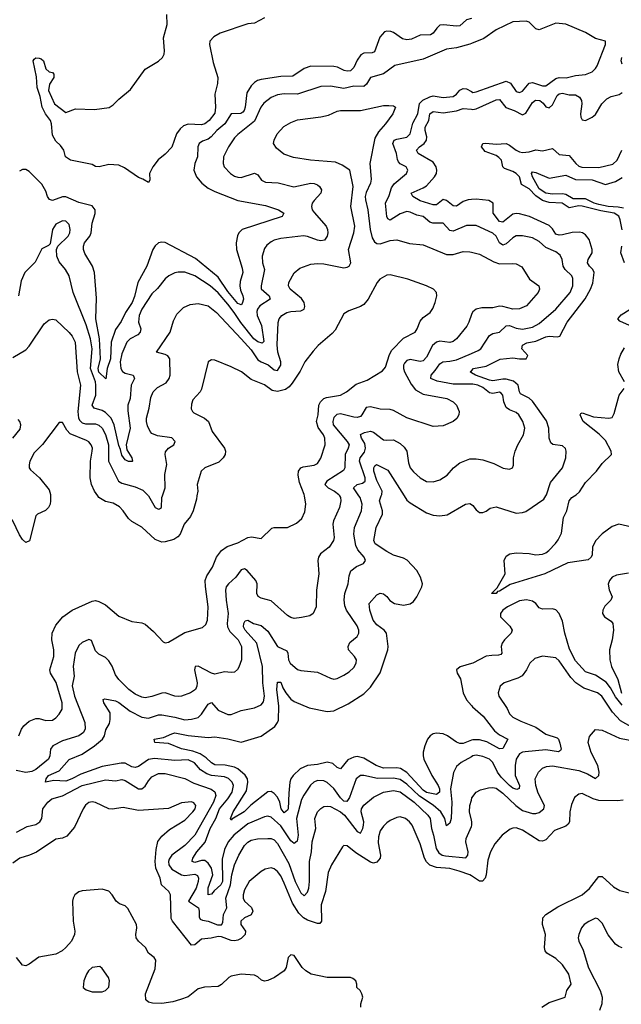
# Model space of a CAD drawing. Header units: inches. Extents: x 1694797 to 1849917, y 907313 to 1017959.
# Tile 96 of 256: x 1727272 to 1730906, y 936928 to 942879. Entities that reach past the tile are written whole.
import ezdxf

# ---------------------------------------------------------------- set-up
doc = ezdxf.new("R2010")
doc.units = ezdxf.units.IN
doc.header["$MEASUREMENT"] = 0
for name, color, linetype in [('B7923', 7, 'Continuous'), ('B7924', 7, 'Continuous'), ('B7933', 7, 'Continuous'), ('B7934', 7, 'Continuous')]:
    doc.layers.add(name, color=color, linetype=linetype)

msp = doc.modelspace()

# ---------------------------------------------------------------- linework, layer by layer
at = {"layer": 'B7923', "color": 5}
for points, elevation in [([(1727458.3, 940000), (1727458.3, 939970), (1727455.6, 939950), (1727446.4, 939930), (1727427, 939913), (1727379.1, 939890), (1727370, 939880.9), (1727330.9, 939729.1), (1727310, 939719.7), (1727290, 939736.9), (1727270, 939764.4), (1727230.5, 939850), (1727159.2, 939939.2), (1727124.9, 939990), (1727115.5, 940000)], 780), ([(1729204.2, 940000), (1729209.2, 939990), (1729211.9, 939970), (1729204.5, 939930), (1729166.9, 939850), (1729164.3, 939830), (1729172.3, 939750), (1729167.1, 939730), (1729141.5, 939690), (1729089.7, 939650), (1729076.4, 939630), (1729072.9, 939610), (1729078.4, 939530), (1729065, 939430), (1729062.4, 939330), (1729045.2, 939290), (1729024.8, 939275.2), (1728975.1, 939264.9), (1728930, 939260.4), (1728910, 939266), (1728890, 939278.4), (1728790, 939366), (1728730, 939381.5), (1728712.3, 939392.3), (1728703.9, 939410), (1728706, 939470), (1728699, 939490), (1728646.4, 939550), (1728630, 939560.2), (1728610, 939552.9), (1728577.3, 939510), (1728532.5, 939470), (1728519.9, 939450), (1728516.1, 939430), (1728519.7, 939370), (1728532, 939290), (1728524.6, 939230), (1728527.1, 939210), (1728541.9, 939181.9), (1728591.7, 939130), (1728612.5, 939090), (1728612.7, 939010), (1728595.3, 938964.7), (1728588.2, 938951.8), (1728570, 938935.5), (1728550, 938932.7), (1728510, 938936.5), (1728450, 938923.7), (1728430, 938928.3), (1728350, 938971.8), (1728331.2, 938968.8), (1728327.8, 938950), (1728344.9, 938870), (1728342.4, 938850), (1728333.2, 938830), (1728304.5, 938810), (1728250, 938790.2), (1728230, 938787.5), (1728210, 938789.3), (1728150, 938809.4), (1728130, 938808.8), (1728070, 938787.9), (1728030, 938780.2), (1728010, 938783.2), (1727970, 938802.2), (1727931.3, 938830), (1727870.2, 938890), (1727850, 938919.5), (1727830.6, 938970.6), (1727810, 939004), (1727790, 939024.2), (1727750, 939044.2), (1727730, 939064.4), (1727706.2, 939126.2), (1727690, 939132.7), (1727650, 939114.9), (1727630, 939096.9), (1727606.4, 939050), (1727596, 938970), (1727601.2, 938910), (1727588.3, 938851.7), (1727602.5, 938790), (1727665, 938630), (1727667.8, 938592.2), (1727656.8, 938570), (1727630, 938549.3), (1727530, 938519.8), (1727471.9, 938490), (1727458.3, 938470), (1727454.7, 938430), (1727446.2, 938410), (1727370, 938347.2), (1727345, 938335), (1727310, 938328.6), (1727250, 938341.1)], 760), ([(1727266.9, 938550), (1727283.1, 938590), (1727296.3, 938610), (1727330, 938639.6), (1727370, 938656), (1727390, 938656), (1727430, 938643.6), (1727470, 938646), (1727490, 938658.9), (1727510, 938682), (1727527.8, 938712.2), (1727529.3, 938750), (1727492.9, 938872.9), (1727457.5, 938930), (1727453.6, 938950), (1727479, 939030), (1727478.9, 939070), (1727466, 939130), (1727468.9, 939170), (1727490, 939219.7), (1727531.8, 939270), (1727590, 939309.4), (1727710, 939364.6), (1727730, 939367.8), (1727750, 939363), (1727790, 939341.6), (1727870, 939273.4), (1727950, 939241.3), (1728010, 939233.7), (1728030, 939224.4), (1728080.5, 939180.5), (1728139.3, 939119.3), (1728150, 939113.4), (1728170, 939117.1), (1728270, 939175.8), (1728375.6, 939204.4), (1728397.2, 939222.8), (1728405.7, 939250), (1728409.8, 939330), (1728393.4, 939453.4), (1728393.1, 939490), (1728402.8, 939517.2), (1728436.2, 939570), (1728459.8, 939630), (1728490.8, 939670), (1728525.9, 939694.1), (1728590, 939717.8), (1728650, 939748.4), (1728673.1, 939753.1), (1728730, 939743.1), (1728794.7, 939805.3), (1728810, 939810.4), (1728890, 939808.9), (1728944.2, 939835.8), (1728975.8, 939864.2), (1728995.3, 939904.7), (1729000.3, 939950), (1728991.5, 940000)], 780), ([(1730000, 938424.3), (1729938, 938390), (1729910, 938364.2), (1729891.8, 938328.2), (1729874.5, 938230), (1729882, 938150), (1729878.2, 938050), (1729870, 938021.7), (1729850, 938006.9), (1729840.5, 938050), (1729816.4, 938090), (1729770, 938131.7), (1729686.6, 938186.6), (1729610, 938258.1), (1729570, 938286.1), (1729530, 938294.5), (1729432.4, 938292.4), (1729350, 938311), (1729330, 938309.8), (1729304.6, 938290), (1729263.1, 938176.9), (1729247, 938153), (1729230, 938154.9), (1729210, 938175.4), (1729170, 938232.2), (1729130, 938269.2), (1729110, 938278.6), (1729070, 938279.9), (1729049.2, 938270.8), (1729028.7, 938251.3), (1728987.5, 938192.5), (1728974.6, 938165.4), (1728944.6, 938050), (1728954.3, 937950), (1728947.3, 937912.7), (1728930, 937900.3), (1728910, 937915.4), (1728850, 938005.7), (1728790, 938059.2), (1728770, 938064.1), (1728750, 938061.1), (1728650, 938017.7), (1728564.5, 937950), (1728530.5, 937910), (1728510, 937862.7), (1728495.5, 937804.5), (1728496.5, 937670), (1728486.1, 937650), (1728446, 937614), (1728430, 937592.3), (1728410, 937589.7), (1728410, 937632.2), (1728437.7, 937710), (1728429.6, 937750), (1728410, 937781.5), (1728390, 937796.7), (1728370, 937797), (1728330, 937784), (1728313.3, 937790), (1728313.5, 937793.5), (1728317.3, 937810), (1728342.7, 937850), (1728392.1, 937907.9), (1728422.7, 937990), (1728456.9, 938050), (1728479.8, 938110), (1728529.1, 938170), (1728554.9, 938210), (1728562.9, 938250), (1728555.8, 938270), (1728532.6, 938292.6), (1728510, 938303.2), (1728430, 938310.6), (1728401.4, 938321.4), (1728365.1, 938345.1), (1728327.3, 938387.3), (1728290, 938404.5), (1728210, 938401.6), (1728085.8, 938414.2), (1728050, 938406.3), (1727990, 938365.2), (1727970, 938358), (1727950, 938363.2), (1727910, 938385.2), (1727885.7, 938385.7), (1727770, 938364.5), (1727641.2, 938318.8), (1727586.7, 938290), (1727550, 938276.5), (1727478.9, 938281.1), (1727428.2, 938270), (1727432.3, 938290), (1727446.6, 938310), (1727510, 938339.5), (1727570, 938407.6), (1727650, 938439.6), (1727723.8, 938490), (1727772.5, 938530), (1727784.6, 938550), (1727793, 938587), (1727815.1, 938624.9), (1727819.1, 938650), (1727817.8, 938690), (1727780.5, 938750), (1727775.3, 938770), (1727785.4, 938774.6), (1727850, 938761.2), (1727870, 938751.5), (1727939.7, 938699.7), (1728010, 938662.6), (1728050, 938657.5), (1728110, 938676.8), (1728130, 938677.6), (1728210, 938663.9), (1728270, 938647.5), (1728309.4, 938650.6), (1728350, 938661.4), (1728370, 938681.6), (1728410, 938742.6), (1728430, 938752.7), (1728470, 938704.7), (1728530, 938679), (1728550, 938679), (1728610, 938703.2), (1728690, 938719.7), (1728730, 938738), (1728744, 938756), (1728750.9, 938789.1), (1728741.2, 938870), (1728738.2, 938970), (1728703.6, 939110), (1728633.3, 939190), (1728624.4, 939210), (1728625.2, 939230), (1728633.9, 939246.1), (1728650, 939250.2), (1728683.8, 939230), (1728730, 939216.5), (1728770, 939183), (1728830, 939090.8), (1728884.6, 939064.6), (1728890.7, 939050.7), (1728896.1, 939010), (1728905.7, 938990), (1728950, 938952.2), (1728970, 938944.7), (1729070, 938934.7), (1729150, 938898), (1729170, 938893.4), (1729190, 938897.6), (1729230, 938916.2), (1729262.5, 938937.5), (1729290, 938963.6), (1729305.3, 938990), (1729306, 939010), (1729294, 939030), (1729257.4, 939070), (1729256.9, 939090), (1729266, 939114), (1729311.1, 939150), (1729320.8, 939170), (1729319.8, 939190), (1729310, 939215.1), (1729246.5, 939310), (1729236.4, 939336.4), (1729231.8, 939371.8), (1729235.9, 939410), (1729257, 939470), (1729262.6, 939517.4), (1729272.2, 939547.8), (1729306.1, 939573.9), (1729347.8, 939592.2), (1729360.4, 939610), (1729351.7, 939630), (1729315.1, 939675.1), (1729301.4, 939701.4), (1729290.9, 939769.1), (1729293.7, 939810), (1729337, 939910), (1729341.3, 939950), (1729327.9, 939990), (1729321.3, 940000)], 740), ([(1728343, 940000), (1728339.9, 939980.1), (1728320.3, 939910), (1728303.9, 939876.1), (1728264.9, 939830), (1728240.8, 939770), (1728227.8, 939752.2), (1728202.3, 939737.7), (1728150, 939723.2), (1728130, 939721.8), (1728090, 939736.3), (1728010, 939811.1), (1727950, 939846), (1727930, 939863.6), (1727898, 939910), (1727874.5, 939934.6), (1727836.2, 939956.2), (1727790, 939967.2), (1727750, 939991.9), (1727744.4, 940000)], 780), ([(1728050.2, 940000), (1728090, 939931.2), (1728110, 939920.5), (1728116.9, 939923.1), (1728128.7, 939931.3), (1728130.7, 939990), (1728133.9, 940000)], 760), ([(1730000, 938523.2), (1729950, 938504.9), (1729930, 938503.6), (1729910, 938511.2), (1729856.8, 938550), (1729830, 938562.4), (1729790, 938566.5), (1729770, 938561.6), (1729751.7, 938550), (1729735.6, 938530), (1729718.5, 938490), (1729708.1, 938451.9), (1729708.1, 938430), (1729713.1, 938410), (1729761.6, 938310), (1729800.3, 938250), (1729806.9, 938230), (1729807.2, 938210), (1729790, 938195.5), (1729730, 938208.1), (1729710, 938221), (1729610, 938328.6), (1729572.2, 938352.2), (1729550, 938357.1), (1729470, 938355.5), (1729425.3, 938370), (1729350, 938415.3), (1729310, 938424.4), (1729290, 938422), (1729254.8, 938405.2), (1729210, 938350.8), (1729190, 938359.4), (1729163.5, 938383.5), (1729130, 938391.9), (1729070, 938377.7), (1729010, 938371.8), (1728966.3, 938350), (1728924.3, 938310), (1728910.1, 938289.9), (1728903.9, 938270), (1728897.1, 938202.9), (1728893.7, 938110), (1728890, 938100.7), (1728870, 938085.2), (1728852, 938110), (1728844.1, 938150), (1728830, 938180.3), (1728810, 938201.5), (1728790, 938214.2), (1728770, 938212.3), (1728668.1, 938131.9), (1728628.4, 938090), (1728553, 938047), (1728550, 938040.9), (1728546.2, 938050), (1728562.3, 938090), (1728642.2, 938217.8), (1728650.8, 938270.8), (1728648.8, 938290), (1728633, 938313), (1728590.2, 938350.2), (1728570, 938361.6), (1728513.9, 938373.9), (1728450, 938376), (1728430, 938386.5), (1728397.7, 938417.7), (1728361.4, 938441.4), (1728317.7, 938457.7), (1728250, 938471.5), (1728170, 938504.6), (1728089.2, 938509.2), (1728083.7, 938530), (1728139.8, 938540.2), (1728190, 938563.2), (1728210, 938567.5), (1728290, 938551.7), (1728410, 938541.1), (1728450, 938543.5), (1728530, 938533.1), (1728610, 938512.8), (1728730, 938548.4), (1728812.3, 938607.7), (1728829.9, 938630.1), (1728834.9, 938645.1), (1728836.8, 938730), (1728825, 938830), (1728830, 938874.8), (1728850, 938874.9), (1728861.3, 938841.3), (1728879, 938810), (1728910, 938772.4), (1728930, 938757.7), (1729020.5, 938720.5), (1729130, 938696.6), (1729170, 938701.1), (1729256.4, 938743.6), (1729350, 938803.5), (1729390, 938843.8), (1729449.4, 938930.6), (1729494.7, 939070), (1729497.2, 939090), (1729487.6, 939170), (1729473.5, 939190), (1729430, 939221.7), (1729407.6, 939250), (1729386.2, 939310), (1729383.7, 939350), (1729430, 939402.7), (1729450, 939412.3), (1729470, 939408.1), (1729490, 939392.4), (1729508.7, 939368.7), (1729535.8, 939350), (1729590, 939339.5), (1729630, 939347.7), (1729650, 939363.2), (1729669.9, 939390.1), (1729701.6, 939450), (1729705.7, 939470), (1729693.7, 939510), (1729670.5, 939550), (1729611.8, 939611.8), (1729590, 939623.4), (1729530, 939643), (1729490, 939663.7), (1729419.8, 939710), (1729410.7, 939730), (1729424.8, 939810), (1729462.9, 939890), (1729462.7, 939910), (1729446.3, 939970), (1729456, 940000)], 720), ([(1729594.4, 940000), (1729610, 939975.6), (1729630, 939957.8), (1729730, 939898.7), (1729770, 939884), (1729810, 939879.3), (1729854.6, 939885.4), (1729965.1, 939950), (1729990, 939954.9), (1730000, 939949)], 720), ([(1730000, 938987), (1729931.8, 938968.2), (1729910.6, 938950), (1729914.9, 938930), (1729933.9, 938893.9), (1729951, 938810), (1729970, 938768.2), (1730000, 938733.9)], 720), ([(1727252, 937968), (1727317.4, 938002.6), (1727370, 938015.1), (1727394, 938030), (1727406.5, 938050), (1727412.5, 938110), (1727442.1, 938150), (1727466, 938170), (1727530, 938187.5), (1727650, 938250.6), (1727790, 938284.7), (1727850, 938278.3), (1727890, 938287.2), (1727910, 938280.5), (1727990, 938230.9), (1728009.5, 938230.5), (1728030, 938245.8), (1728050, 938279.3), (1728070, 938302.2), (1728110, 938322.7), (1728150, 938323), (1728270, 938292.2), (1728323.7, 938263.7), (1728428.6, 938228.6), (1728451.7, 938211.7), (1728456.2, 938190), (1728442.2, 938150), (1728329.6, 937950.4), (1728270, 937886.7), (1728190, 937828.6), (1728175, 937805), (1728170.9, 937790), (1728172.5, 937770), (1728190, 937744.4), (1728250, 937710.5), (1728270, 937706.7), (1728330, 937713.9), (1728346.1, 937706.1), (1728352.1, 937690), (1728350.4, 937670.4), (1728337.2, 937630), (1728292.4, 937550), (1728351.5, 937510), (1728356.1, 937490), (1728355.5, 937455.5), (1728362.7, 937442.7), (1728375.5, 937435.5), (1728410.3, 937430.3), (1728467.4, 937407.4), (1728491.6, 937408.4), (1728498.5, 937421.5), (1728502.6, 937470), (1728523.1, 937510), (1728517.7, 937570), (1728545.5, 937650), (1728553.6, 937710), (1728570, 937769.7), (1728596.1, 937830), (1728630, 937887.1), (1728650, 937907.7), (1728670, 937919.8), (1728708, 937928), (1728770, 937930.6), (1728790, 937929.8), (1728810, 937921.1), (1728830, 937899.4), (1728897.7, 937777.7), (1728936.5, 937670), (1728970, 937602.3), (1728990, 937582.6), (1729010, 937605.4), (1729017.9, 937630), (1729022.5, 937670), (1729022.6, 937790), (1729035.1, 937850), (1729038.6, 937910), (1729059.8, 937990), (1729055.5, 938050), (1729070.2, 938090), (1729090, 938111.8), (1729110, 938122.9), (1729130, 938126), (1729150, 938123), (1729210, 938090.3), (1729232.9, 938070), (1729310, 937971.4), (1729330, 937962), (1729344.8, 937990), (1729348.6, 938010), (1729350.1, 938030.1), (1729335, 938090), (1729336.1, 938110), (1729350, 938131.6), (1729410, 938179.4), (1729470, 938209.3), (1729530, 938219.2), (1729570, 938211.2), (1729655, 938150), (1729736.8, 938070), (1729751.6, 938050), (1729759, 937990), (1729771.9, 937950), (1729788.2, 937870), (1729803.3, 937843.3), (1729824.1, 937830), (1729844.5, 937824.5), (1729966.3, 937813.7), (1729979.3, 937830), (1729980.9, 937850), (1729967.1, 937910), (1729968.5, 937930), (1730000, 938003.1)], 760), ([(1730000, 937703.6), (1729990, 937709.9), (1729926.9, 937733.1), (1729870, 937748.5), (1729790, 937755.4), (1729749, 937769), (1729728.6, 937788.6), (1729716.4, 937810), (1729690, 937898), (1729642, 938010), (1729626.9, 938030), (1729602, 938050), (1729570, 938059.8), (1729550, 938056.4), (1729510, 938038.7), (1729490, 938024.4), (1729470, 938005.1), (1729450, 937976.2), (1729439.6, 937940.4), (1729436.4, 937903.6), (1729450.7, 937830), (1729449.5, 937810.5), (1729430, 937786.1), (1729410, 937781), (1729390, 937786.5), (1729303.1, 937843.1), (1729250, 937886.3), (1729230, 937887), (1729221.5, 937878.5), (1729155.5, 937770), (1729135.7, 937724.3), (1729118.2, 937610), (1729092.1, 937527.9), (1729094.7, 937430), (1729084.9, 937415.1), (1729070, 937415.8), (1729010, 937436.8), (1728986.9, 937450), (1728958.8, 937478.8), (1728918.9, 937538.9), (1728870, 937660.3), (1728850, 937703.1), (1728830, 937730.8), (1728810, 937746), (1728790, 937751.6), (1728754.8, 937745.2), (1728730.1, 937729.9), (1728657.3, 937670), (1728630, 937619.6), (1728622.1, 937590), (1728622.1, 937570), (1728629.5, 937550), (1728672.1, 937512.1), (1728680.1, 937490), (1728670, 937467.5), (1728630.1, 937449.9), (1728608.4, 937430), (1728608.4, 937410), (1728635.8, 937370), (1728634.2, 937350), (1728610, 937325.1), (1728590, 937314.7), (1728570, 937311), (1728550, 937313.5), (1728490, 937335.9), (1728470, 937337.8), (1728427.9, 937327.9), (1728370, 937321.8), (1728330, 937286.8), (1728310, 937285.8), (1728195.3, 937430), (1728186.7, 937446.7), (1728183, 937590), (1728172.9, 937610), (1728129.1, 937650), (1728121.2, 937690), (1728093.7, 937750), (1728090.7, 937790), (1728096.2, 937863.8), (1728107.4, 937912.6), (1728130, 937944.7), (1728176.6, 937983.4), (1728270, 938041), (1728317.6, 938090), (1728331.1, 938110), (1728335.4, 938130), (1728324.5, 938144.5), (1728310, 938150.5), (1728250, 938145.6), (1728170, 938111.1), (1727990, 938098.7), (1727898, 938118), (1727830, 938107.1), (1727810, 938108.9), (1727730, 938147.4), (1727710, 938150.9), (1727690, 938146.6), (1727670, 938131.5), (1727656, 938110), (1727602.6, 937997.4), (1727556, 937944), (1727530, 937931.6), (1727490, 937925.3), (1727373.6, 937846.4), (1727331.9, 937828.1), (1727273.1, 937810), (1727230, 937780.3)], 780), ([(1730000, 938041.4), (1729988.3, 938090), (1729991.4, 938130), (1730000, 938162.4)], 760), ([(1729333.2, 936910), (1729333.2, 936930), (1729344, 936970), (1729339, 936990), (1729328.7, 937010), (1729309, 937030), (1729309, 937050), (1729302, 937070), (1729283.7, 937083.7), (1729269.4, 937089.4), (1729128.9, 937088.9), (1729033.2, 937110), (1729000.7, 937130), (1728978.7, 937150), (1728930, 937222.7), (1728910, 937226), (1728894, 937210), (1728882.4, 937150), (1728868.5, 937130), (1728811.3, 937088.7), (1728770, 937070.5), (1728750, 937068.3), (1728733.4, 937073.4), (1728710, 937093.7), (1728690, 937103.1), (1728609.7, 937109.7), (1728550, 937097.1), (1728535.8, 937090), (1728490, 937047.7), (1728470, 937036.1), (1728389.1, 937030.9), (1728350, 937021.7), (1728290, 936973.4), (1728244.3, 936955.7), (1728197.3, 936942.7), (1728130, 936931.8), (1728073.5, 936933.5), (1728050, 936939.8), (1728034.3, 936954.2), (1728031.1, 936990), (1728090, 937141.6), (1728094.2, 937194.2), (1728085.1, 937210), (1728050, 937236.8), (1728031.1, 937270), (1727989.3, 937309.3), (1727976.2, 937330), (1727973.1, 937350), (1727979.6, 937390), (1727977.4, 937410), (1727926.2, 937506.2), (1727910, 937521.8), (1727875.8, 937535.8), (1727854.7, 937550), (1727829.7, 937590), (1727810.8, 937610.8), (1727770, 937623.9), (1727650, 937613.8), (1727630, 937608.3), (1727606, 937590), (1727595.6, 937570), (1727591.6, 937550), (1727595.3, 937430), (1727604.7, 937370), (1727602.4, 937350), (1727584.4, 937310), (1727551.6, 937270), (1727528.7, 937250), (1727490, 937230.7), (1727388.4, 937211.6), (1727330, 937169.8), (1727310, 937160.8), (1727290, 937164.2), (1727252.8, 937210)], 820)]:
    msp.add_lwpolyline(points, dxfattribs=dict(at, elevation=elevation))
at = {"layer": 'B7923', "color": 5, "elevation": 840}
msp.add_lwpolyline([(1727755.9, 937155.9), (1727710, 937149.5), (1727688.2, 937130), (1727674.9, 937110), (1727659.5, 937070), (1727656.3, 937030), (1727674, 937014), (1727710, 937003.7), (1727770, 937003), (1727789.5, 937010.5), (1727809.5, 937030.5), (1727815.1, 937070), (1727809.2, 937090), (1727770, 937144)], close=True, dxfattribs=at)
at = {"layer": 'B7924', "color": 5}
for points, elevation in [([(1728750, 942889.9), (1728690, 942858.1), (1728650, 942853.9), (1728483.3, 942796.7), (1728444.3, 942775.7), (1728421.3, 942750), (1728418, 942730), (1728440.1, 942620.1), (1728469.5, 942530), (1728467.5, 942492.5), (1728451.6, 942428.4), (1728455.2, 942350), (1728450, 942313.3), (1728417.1, 942270), (1728390, 942249.2), (1728370, 942244.3), (1728290, 942248.3), (1728262.4, 942237.6), (1728240.5, 942219.5), (1728219.6, 942190), (1728190, 942109), (1728150, 942065.3), (1728108, 942032), (1728076.2, 941990), (1728056.5, 941950), (1728058, 941910), (1728050, 941894), (1728015.6, 941915.6), (1727990, 941924.5), (1727904.4, 941984.4), (1727870, 942000.5), (1727810, 942004.7), (1727752, 941990), (1727730, 941992.3), (1727710, 942002.9), (1727578, 942030), (1727549.3, 942050), (1727538, 942090), (1727518.6, 942118.6), (1727490, 942144.5), (1727470, 942181.2), (1727464.8, 942250), (1727458.8, 942270), (1727428.2, 942310), (1727407, 942350), (1727395.6, 942415.6), (1727377.3, 942470), (1727373.2, 942533.2), (1727353, 942630), (1727358.7, 942641.3), (1727370, 942648.5), (1727390, 942647.4), (1727401.6, 942641.6), (1727415.8, 942630), (1727430, 942582.8), (1727450, 942563), (1727470, 942558.8), (1727477.3, 942550), (1727479.1, 942530), (1727452.2, 942490), (1727447, 942450), (1727482.6, 942370), (1727550, 942318.8), (1727610, 942340.5), (1727724.7, 942335.2), (1727812.1, 942347.9), (1727835.9, 942364.1), (1727870, 942399.1), (1727942, 942458), (1728030, 942580.4), (1728110, 942627.9), (1728134.5, 942650), (1728145, 942670), (1728147.1, 942690), (1728139.8, 942770), (1728163.2, 942850), (1728159.8, 942910)], 680), ([(1730000, 942887), (1729970, 942878.5), (1729930, 942841.6), (1729910, 942839), (1729832.7, 942847.3), (1729810, 942845.1), (1729791.4, 942828.6), (1729770, 942797.4), (1729753.2, 942786.8), (1729690, 942784.5), (1729638.8, 942761.2), (1729610, 942756.6), (1729584.3, 942764.3), (1729530, 942800.9), (1729512.8, 942807.2), (1729490, 942809.6), (1729475.1, 942804.9), (1729446.5, 942773.5), (1729415.2, 942684.8), (1729402, 942678), (1729350, 942677.1), (1729332.8, 942667.2), (1729310, 942633.7), (1729290, 942589.8), (1729270.1, 942569.9), (1729250, 942567.8), (1729231.9, 942571.9), (1729192.6, 942592.6), (1729170, 942596.9), (1729030, 942597.7), (1728990, 942584.1), (1728922.4, 942537.6), (1728850, 942535.4), (1728730, 942516.7), (1728708.5, 942511.5), (1728690, 942500.3), (1728670, 942478.4), (1728643.4, 942436.6), (1728634.3, 942350), (1728628.9, 942331.1), (1728620.2, 942319.8), (1728608.4, 942311.6), (1728550, 942310.8), (1728511.1, 942248.9), (1728463.6, 942210), (1728429.4, 942170.6), (1728410, 942155.9), (1728375.3, 942144.7), (1728355.5, 942130), (1728348.9, 942110), (1728346.5, 942050), (1728330.8, 942010), (1728324.3, 941970), (1728339.4, 941930), (1728371.3, 941891.3), (1728410, 941860.8), (1728450, 941839.8), (1728590, 941785.5), (1728756.1, 941756.1), (1728835.5, 941730), (1728868.2, 941710), (1728858, 941690), (1728616, 941610), (1728595.5, 941590), (1728586.9, 941573.1), (1728578.9, 941530), (1728582, 941490), (1728616.8, 941376.8), (1728620.4, 941350), (1728603.8, 941296.2), (1728601.3, 941270), (1728604.8, 941244.8), (1728619.8, 941210), (1728623.4, 941190), (1728616.1, 941163.9), (1728610, 941154.8), (1728590, 941163.1), (1728530, 941235.6), (1728470, 941322.9), (1728334.8, 941434.8), (1728150, 941532.2), (1728130, 941534.6), (1728110, 941529.7), (1728090, 941513), (1728076.1, 941490), (1728039.2, 941390), (1727985.1, 941290), (1727965, 941205), (1727950.9, 941170), (1727911, 941110), (1727885.6, 941054.4), (1727850, 941007.1), (1727825, 940930), (1727820.8, 940830), (1727801.4, 940770), (1727792.8, 940707.3), (1727750, 940748), (1727745.3, 940770), (1727760.1, 940830), (1727753.8, 940950), (1727731.7, 941070), (1727735.5, 941195.5), (1727723.4, 941350), (1727711, 941390), (1727665.8, 941465.8), (1727657.9, 941490), (1727657, 941510), (1727663.1, 941530), (1727696.6, 941570), (1727702.9, 941590), (1727709.9, 941650), (1727728, 941708), (1727727, 941730), (1727710, 941754.6), (1727630, 941774), (1727550, 941808.7), (1727530, 941807.9), (1727470, 941787.1), (1727452.3, 941792.3), (1727440.8, 941810), (1727430, 941842.4), (1727404.8, 941884.8), (1727330, 941961), (1727310, 941972.6), (1727290, 941972.8), (1727270, 941963)], 720), ([(1730000, 942734.8), (1729990, 942730.7), (1729910, 942709.8), (1729850, 942701), (1729710, 942640.7), (1729538.6, 942601.4), (1729470, 942551.2), (1729390.2, 942529.8), (1729367.7, 942490), (1729350, 942474.9), (1729290, 942478.1), (1729230, 942463.6), (1729150, 942477.9), (1729090, 942475.8), (1728950, 942429.2), (1728870, 942431), (1728830, 942424.9), (1728790, 942409.1), (1728746.2, 942373.8), (1728728.5, 942350), (1728690, 942265.3), (1728590, 942185.1), (1728570, 942164.4), (1728533, 942110), (1728503.8, 942050), (1728500.2, 942010), (1728506.7, 941990), (1728546.3, 941950), (1728570, 941933.2), (1728590, 941926.3), (1728610, 941925.1), (1728690, 941950.8), (1728710, 941940.8), (1728732.8, 941910), (1728757, 941897), (1728833.1, 941893.1), (1728928.7, 941868.7), (1729030, 941890.2), (1729050, 941889.3), (1729070, 941881.3), (1729083.6, 941870), (1729095.2, 941850), (1729090.3, 941830.2), (1729050, 941786.4), (1729038.6, 941770), (1729033.9, 941750), (1729038.6, 941730), (1729050, 941713.6), (1729122.2, 941630), (1729132.2, 941610), (1729133.8, 941590), (1729129.1, 941570), (1729112.9, 941547.1), (1729090, 941541.8), (1729070, 941545.4), (1729010, 941569.3), (1728987.1, 941572.9), (1728850, 941556.8), (1728810, 941546.2), (1728790, 941535.8), (1728764.7, 941515.3), (1728750, 941496.3), (1728736.5, 941450), (1728739, 941410), (1728750.2, 941370), (1728730.2, 941270.2), (1728731.5, 941251.5), (1728778.2, 941210), (1728785.2, 941190), (1728722.8, 941150), (1728707.8, 941130), (1728704.7, 941115.3), (1728706.9, 941090), (1728732, 941030), (1728746.4, 940933.6), (1728737.2, 940922.8), (1728710, 940932.1), (1728685.7, 940950), (1728607.9, 941047.9), (1728568.3, 941110), (1728530, 941159.7), (1728470, 941227.8), (1728422.8, 941270), (1728330, 941331.1), (1728270, 941352.2), (1728230, 941353.5), (1728210, 941348.7), (1728173.7, 941330), (1728150, 941311.8), (1728104.8, 941255.2), (1728070, 941222.8), (1728009.6, 941130), (1727992.8, 941090), (1727990.1, 941050.1), (1728003.5, 941010), (1728000.2, 940990), (1727984.9, 940975.1), (1727939, 940950), (1727920.2, 940930), (1727890, 940859.7), (1727879.9, 940810), (1727883.1, 940770), (1727893.3, 940753.3), (1727910, 940741.9), (1727957.1, 940730), (1727965.8, 940710), (1727944.5, 940670), (1727938.5, 940590), (1727925.9, 940550), (1727924.9, 940515.1), (1727940.1, 940410), (1727914.4, 940310), (1727919.6, 940279.6), (1727948.8, 940230), (1727954.4, 940210), (1727952.4, 940207.6), (1727930, 940209.1), (1727910, 940219.4), (1727890, 940246.6), (1727881.5, 940281.5), (1727870, 940304.4), (1727841.7, 940430), (1727823.9, 940470), (1727790, 940504.3), (1727770, 940515.8), (1727722.6, 940530), (1727710.6, 940550), (1727731.3, 940608.7), (1727731, 940669), (1727730.2, 940690), (1727700.6, 940770), (1727708.9, 940890), (1727699.6, 940950), (1727674.3, 941034.3), (1727595, 941230), (1727570.9, 941330), (1727548.3, 941370), (1727510, 941416.2), (1727495.4, 941450), (1727493.6, 941490), (1727502, 941510), (1727564.2, 941570), (1727574.8, 941590), (1727576.4, 941610), (1727570, 941641.2), (1727550, 941661.6), (1727530, 941664.2), (1727490, 941644), (1727470.2, 941610), (1727455.8, 941524.2), (1727446.6, 941513.4), (1727406.7, 941493.3), (1727366.4, 941413.6), (1727303.1, 941350), (1727280.2, 941299.8), (1727265.2, 941210)], 740), ([(1730000, 941634.7), (1729970, 941635), (1729890, 941601.7), (1729870, 941604.6), (1729830, 941648.1), (1729768.4, 941648.4), (1729750, 941654.8), (1729710, 941689.2), (1729670, 941696.9), (1729630, 941716), (1729610, 941719.1), (1729570, 941705.2), (1729510, 941667.3), (1729495.8, 941675.8), (1729489.5, 941689.5), (1729482.5, 941770), (1729503.4, 941816.6), (1729517.5, 941862.5), (1729533.6, 941886.4), (1729607.4, 941950), (1729616.8, 941970), (1729606.6, 941990), (1729570, 942008.4), (1729560.1, 942020.1), (1729553.8, 942033.8), (1729548.6, 942070), (1729524.9, 942130), (1729534.5, 942150), (1729550, 942157.1), (1729610, 942168.9), (1729630, 942188.2), (1729645.8, 942254.2), (1729676.6, 942310), (1729686.9, 942373.1), (1729706.5, 942393.5), (1729750, 942412.5), (1729770, 942418.5), (1729830, 942408.2), (1729890, 942415.1), (1729910, 942428.1), (1729930, 942452.2), (1729950, 942463.9), (1729970, 942461.1), (1730000, 942445.1)], 740), ([(1728133.9, 940000), (1728150.1, 940050), (1728148, 940130), (1728159.8, 940190), (1728151.1, 940250), (1728153.6, 940266.4), (1728170.1, 940289.9), (1728203.8, 940310), (1728211.7, 940330), (1728191.4, 940351.4), (1728103.7, 940363.7), (1728070, 940378.4), (1728060.2, 940390), (1728044.7, 940424.7), (1728037.3, 940450), (1728037.1, 940470), (1728054.1, 940530), (1728065.1, 940594.9), (1728078.3, 940630), (1728103.8, 940656.2), (1728155.8, 940684.2), (1728175.1, 940710), (1728180.5, 940730), (1728178.2, 940830), (1728166.2, 940846.2), (1728150, 940856.1), (1728098.8, 940870), (1728180.6, 940990), (1728201.7, 941058.3), (1728221.4, 941098.6), (1728261.3, 941138.7), (1728302.1, 941157.9), (1728350, 941162.9), (1728410, 941149), (1728460.3, 941110), (1728610, 940949.9), (1728670, 940883.9), (1728710, 940823.9), (1728730.2, 940810.2), (1728773.1, 940793.1), (1728810, 940762.7), (1728830, 940758.4), (1728848.4, 940790), (1728850.1, 940810), (1728831.5, 940870), (1728826.3, 940913.7), (1728832.3, 941047.7), (1728839.5, 941070), (1728855.8, 941090), (1728886.4, 941110), (1728910, 941116.1), (1728970, 941119.5), (1728990.6, 941129.4), (1728994.1, 941145.9), (1728989.4, 941170), (1728974.5, 941194.5), (1728905.2, 941250), (1728895.3, 941270), (1728897.7, 941290), (1728930, 941349.6), (1728963.7, 941376.3), (1729030, 941400.4), (1729070, 941405.1), (1729110, 941403.7), (1729230, 941378.6), (1729250, 941382.2), (1729262.8, 941390), (1729271.4, 941408.6), (1729259, 941490), (1729291.1, 941590), (1729295.9, 941630), (1729272.4, 941750), (1729286.7, 941870), (1729266, 941970), (1729219.7, 941999.7), (1729178.6, 942018.6), (1729029, 942029), (1728925.9, 942045.9), (1728866.5, 942066.5), (1728822.5, 942102.5), (1728805.5, 942130), (1728808.5, 942150), (1728827.6, 942190), (1728866.6, 942233.4), (1728910, 942258.2), (1728950, 942273.6), (1729090, 942292), (1729137.1, 942302.9), (1729190, 942325.8), (1729210, 942329.8), (1729330, 942329.8), (1729470, 942360.4), (1729501.2, 942361.2), (1729530, 942358), (1729541.2, 942350), (1729525.6, 942310), (1729482, 942250), (1729439.1, 942200.9), (1729416.2, 942163.8), (1729386.3, 942010), (1729394.3, 941914.3), (1729391.3, 941891.3), (1729365.6, 941834.4), (1729359.7, 941810), (1729360.4, 941790), (1729375.3, 941730), (1729388.1, 941610), (1729401.3, 941561.3), (1729415.8, 941535.8), (1729430, 941525.2), (1729450, 941523.9), (1729510, 941545.3), (1729550, 941548.7), (1729626.3, 941526.3), (1729710, 941517.8), (1729850, 941458.8), (1729890, 941459.4), (1729950, 941478), (1729990, 941476.3), (1730000, 941473.7)], 760), ([(1730000, 941791.2), (1729980.7, 941790), (1729950, 941780.4), (1729910, 941752.5), (1729890, 941753.5), (1729850, 941785.4), (1729830, 941791.7), (1729790, 941760.6), (1729780, 941760), (1729770, 941759.6), (1729690, 941784.6), (1729646.3, 941810), (1729637.2, 941830), (1729710, 941862.1), (1729730, 941875.4), (1729777.8, 941930), (1729788.6, 941950), (1729791.1, 941970), (1729786.6, 941990), (1729770, 942017.3), (1729679.4, 942070), (1729668.9, 942090), (1729687.4, 942110), (1729715.9, 942130), (1729729.9, 942150), (1729732, 942170), (1729722.1, 942210), (1729722.1, 942230), (1729742.9, 942270), (1729749.1, 942310.9), (1729770, 942325), (1729830, 942316.3), (1729910, 942327.5), (1729950, 942341.5), (1730000, 942337.7)], 720), ([(1728991.5, 940000), (1728989.8, 940010), (1728961.1, 940081.1), (1728953.9, 940126.1), (1728955.8, 940150), (1728970.6, 940169.4), (1728984.3, 940175.7), (1729050, 940187), (1729070, 940196.9), (1729090.5, 940229.5), (1729117.7, 940310), (1729115.8, 940350), (1729107.1, 940370), (1729074.9, 940414.9), (1729065, 940450), (1729075.4, 940490), (1729079.2, 940550), (1729088.2, 940570), (1729110, 940588.7), (1729125, 940595), (1729210, 940610.2), (1729246, 940630), (1729303.4, 940676.6), (1729370, 940700.8), (1729464.2, 940755.8), (1729480.7, 940779.3), (1729505.7, 940854.3), (1729519.5, 940880.5), (1729590, 940954.4), (1729660.5, 940990), (1729673.7, 941010), (1729690, 941056.3), (1729710, 941079.3), (1729751.8, 941110), (1729767.3, 941132.7), (1729782, 941170), (1729791.5, 941210), (1729789.6, 941229.6), (1729770.9, 941250.9), (1729730, 941271.3), (1729617.2, 941310), (1729510, 941337.7), (1729490, 941335.1), (1729447.2, 941310), (1729431.7, 941290), (1729376, 941190), (1729350, 941157), (1729330, 941144.5), (1729260.5, 941119.5), (1729230, 941102), (1729177.7, 941002.3), (1729158.8, 940981.2), (1729074.4, 940910), (1729044.6, 940875.4), (1728994.3, 940810), (1728965.9, 940754.1), (1728918.2, 940681.8), (1728900.5, 940659.5), (1728876.8, 940643.2), (1728830, 940632.6), (1728796.8, 940636.8), (1728750, 940672.8), (1728670, 940704.8), (1728611.6, 940750), (1728550, 940780.9), (1728450, 940821.6), (1728430, 940822.9), (1728410.7, 940810), (1728370, 940646), (1728363.1, 940630), (1728318.2, 940581.8), (1728310, 940555.3), (1728307.8, 940527.8), (1728314.9, 940510), (1728323.4, 940503.4), (1728388.5, 940470), (1728413.4, 940450), (1728434.9, 940390), (1728508.9, 940290), (1728515.6, 940270), (1728512.6, 940250), (1728500.3, 940230), (1728475.2, 940204.8), (1728390.6, 940170), (1728368.9, 940150), (1728344.9, 940070), (1728347.7, 940030), (1728343, 940000)], 780), ([(1727230, 940837.6), (1727310, 940884), (1727330, 940905.4), (1727420, 941040), (1727450, 941064.2), (1727470, 941069.6), (1727490, 941064.2), (1727570, 940987.7), (1727590, 940965.7), (1727606.9, 940930), (1727620.2, 940750), (1727640.2, 940670), (1727624.2, 940510), (1727628.2, 940470), (1727635.6, 940455.6), (1727650, 940442), (1727670, 940436.3), (1727730, 940436.4), (1727750, 940428.5), (1727770, 940409), (1727790, 940371.8), (1727808.1, 940310), (1727808, 940210), (1727868.1, 940090), (1727890, 940078), (1727970, 940056.1), (1728015.5, 940035.5), (1728050, 940000.3), (1728050.2, 940000)], 760), ([(1730000, 941097.2), (1729985.7, 941050), (1729973.7, 941026.3), (1729909.9, 940950.1), (1729890, 940933.4), (1729870, 940928.6), (1729810, 940935.5), (1729790, 940930.1), (1729766.1, 940910), (1729730, 940838.8), (1729710, 940817.3), (1729690, 940813.5), (1729630, 940824.6), (1729610, 940818.9), (1729596.8, 940803.2), (1729589.9, 940790), (1729589.9, 940770.1), (1729597, 940750), (1729636.3, 940676.3), (1729662.4, 940642.4), (1729710, 940616.2), (1729852, 940590), (1729889.6, 940570), (1729909.6, 940550), (1729927, 940510), (1729924.5, 940490), (1729911.5, 940468.5), (1729889.7, 940450.3), (1729830, 940424.9), (1729770, 940419.5), (1729610, 940472.9), (1729530, 940516.9), (1729510, 940522.2), (1729450, 940525.1), (1729390, 940538.6), (1729365.7, 940534.3), (1729339.1, 940490), (1729330, 940481.2), (1729310, 940474.4), (1729290, 940475.8), (1729210, 940497.5), (1729186.9, 940493.1), (1729170, 940473.8), (1729163.6, 940450), (1729166.1, 940430), (1729249.9, 940330), (1729261.4, 940310), (1729256.9, 940290), (1729237, 940250), (1729235.2, 940170), (1729226.9, 940153.1), (1729127.1, 940090), (1729114.4, 940070), (1729134.4, 940050), (1729172.8, 940030), (1729199.2, 940010), (1729204.2, 940000)], 760), ([(1730000, 940676.5), (1729890, 940676.3), (1729793.5, 940693.5), (1729754.5, 940710), (1729757.7, 940730), (1729782.3, 940757.7), (1729810, 940799.7), (1729828.2, 940811.8), (1729870, 940814.5), (1729910, 940823), (1730000, 940861.3)], 740), ([(1730000, 940745.3), (1729992.6, 940750), (1730000, 940757.1)], 720), ([(1727230.6, 940349.4), (1727275.3, 940404.7), (1727279.1, 940430), (1727273.5, 940450), (1727263.3, 940463.3)], 760), ([(1727744.4, 940000), (1727723.4, 940030), (1727706.6, 940070), (1727697, 940110), (1727700.2, 940210), (1727710.5, 940270.5), (1727711.2, 940290), (1727704.6, 940310), (1727690, 940327.7), (1727676.1, 940336.1), (1727576.3, 940376.3), (1727557.2, 940397.2), (1727530, 940443.7), (1727510, 940445.2), (1727410, 940311.1), (1727359.5, 940260.5), (1727332.8, 940210), (1727328.3, 940188.3), (1727330.2, 940170), (1727337.4, 940157.4), (1727391.8, 940110), (1727450, 940036.3), (1727458.3, 940010), (1727458.3, 940000)], 780), ([(1729321.3, 940000), (1729288.2, 940050), (1729309.6, 940070), (1729342.7, 940077.3), (1729358.4, 940090), (1729358.9, 940110), (1729325, 940210), (1729327.6, 940230), (1729354.8, 940265.2), (1729361.6, 940290), (1729357, 940317), (1729335.6, 940350), (1729330, 940372), (1729355.4, 940384.6), (1729391.8, 940391.8), (1729410, 940385.4), (1729470, 940340.2), (1729490, 940337.1), (1729530, 940340.2), (1729570, 940317.6), (1729594.8, 940294.8), (1729609.5, 940270), (1729620.7, 940200.7), (1729631.5, 940170), (1729650, 940146), (1729690, 940110.3), (1729730, 940087.9), (1729770, 940085.5), (1729810, 940097.3), (1729854.7, 940125.3), (1729892.8, 940170), (1729930, 940200.3), (1729990, 940224), (1730000, 940224.4)], 740), ([(1729456, 940000), (1729459.2, 940010), (1729460.6, 940030), (1729430, 940094.1), (1729412, 940150), (1729410.7, 940170), (1729417.3, 940182.7), (1729427.6, 940190), (1729495.3, 940155.3), (1729594.4, 940000)], 720)]:
    msp.add_lwpolyline(points, dxfattribs=dict(at, elevation=elevation))
at = {"layer": 'B7933', "color": 5}
for points, elevation in [([(1730000, 939949), (1730010, 939943.1), (1730030, 939916.4), (1730050, 939901.1), (1730070, 939900.3), (1730090, 939908.8), (1730113.2, 939926.8), (1730150, 939935.2), (1730270, 939896.8), (1730310, 939899.8), (1730330, 939906.7), (1730438.5, 939981.5), (1730450, 940000)], 720), ([(1730970, 939810.6), (1730890, 939828.8), (1730850, 939816.4), (1730790, 939771.3), (1730750.1, 939729.9), (1730732.1, 939690), (1730730, 939643.6), (1730724.6, 939630), (1730705.7, 939614.3), (1730583.1, 939596.9), (1730443.6, 939530), (1730235.1, 939464.9), (1730170, 939424.1), (1730157.7, 939422.3), (1730150, 939409.9), (1730121.2, 939410), (1730155.3, 939444.7), (1730205.1, 939530), (1730198.9, 939610), (1730210, 939635.3), (1730232.7, 939650), (1730270, 939656.8), (1730350, 939652.4), (1730390, 939644.8), (1730430, 939647.8), (1730450, 939656.5), (1730468.5, 939671.5), (1730507.9, 939712.1), (1730525.4, 939734.6), (1730544.3, 939775.7), (1730556.5, 939870), (1730575.8, 939910), (1730590.3, 939970), (1730607.1, 939990), (1730623.7, 940000)], 680), ([(1730950, 939532.8), (1730877.7, 939522.3), (1730850.6, 939509.4), (1730834.6, 939490), (1730826.6, 939466.6), (1730831.9, 939431.9), (1730851.3, 939390), (1730843.1, 939370), (1730806.4, 939333.6), (1730795.2, 939310), (1730792.9, 939290), (1730803.6, 939270), (1730844.3, 939244.3), (1730854.7, 939230), (1730858.3, 939190), (1730850.9, 939130), (1730834.6, 939070), (1730836.3, 939010), (1730847.3, 938970), (1730885.4, 938890), (1730907.2, 938807.2)], 720), ([(1730910, 938735.3), (1730870, 938785.9), (1730840.1, 938840.1), (1730813.7, 938873.7), (1730750, 938918), (1730690, 938938), (1730630, 939003.8), (1730593.5, 939073.5), (1730564, 939170), (1730550, 939244.2), (1730530, 939289.7), (1730511.1, 939311.1), (1730490, 939318.4), (1730430, 939316), (1730410, 939324.1), (1730389, 939350), (1730370, 939364.5), (1730332.8, 939372.8), (1730290, 939366.6), (1730217.9, 939330), (1730190.9, 939310), (1730175.2, 939290), (1730175.5, 939270), (1730232.5, 939212.5), (1730246.8, 939190), (1730241.4, 939170), (1730199.7, 939130), (1730185.4, 939110), (1730180.2, 939090), (1730184, 939050), (1730177.9, 939042.1), (1730163.1, 939036.9), (1730123.2, 939036.8), (1730090, 939031.1), (1730010, 938989.8), (1730000, 938987)], 720), ([(1730965.1, 938605.1), (1730901, 938641), (1730853.3, 938693.3), (1730788.4, 938790), (1730762.4, 938810), (1730679.2, 938839.2), (1730631.9, 938870), (1730601.9, 938901.9), (1730530, 939004.2), (1730510, 939022), (1730430, 939031.1), (1730382.8, 939017.2), (1730354, 938990), (1730333.7, 938950), (1730306.4, 938913.6), (1730281.3, 938898.7), (1730198, 938870), (1730174, 938850), (1730162.6, 938810), (1730165.7, 938790), (1730215.8, 938715.8), (1730230, 938683.8), (1730250, 938663.7), (1730298.4, 938638.4), (1730390, 938603.1), (1730450, 938561.2), (1730517.6, 938537.6), (1730525.5, 938530), (1730534, 938506), (1730542, 938470), (1730538.7, 938461.3), (1730526.8, 938453.2), (1730450, 938465.7), (1730325.6, 938454.4), (1730308.6, 938451.4), (1730290, 938441.4), (1730271.2, 938408.8), (1730264, 938370), (1730264.9, 938310), (1730291.2, 938250), (1730288.8, 938231.2), (1730275, 938225), (1730250, 938233.9), (1730230, 938249.2), (1730180.2, 938300.2), (1730159, 938330), (1730130, 938389.8), (1730109.7, 938410), (1730070, 938425.2), (1730030, 938433.3), (1730010, 938429.8), (1730000, 938424.3)], 740), ([(1730000, 938733.9), (1730006.5, 938726.5), (1730071.2, 938670), (1730140.9, 938580.9), (1730170, 938556.6), (1730221.3, 938530), (1730190, 938473.5), (1730170, 938472.1), (1730094, 938514), (1730050, 938526.2), (1730010, 938526.8), (1730000, 938523.2)], 720), ([(1730000, 938162.4), (1730003.7, 938176.3), (1730029.1, 938210), (1730055.3, 938224.7), (1730103.4, 938236.6), (1730130, 938238.4), (1730150, 938233), (1730190, 938204.5), (1730269.6, 938129.6), (1730310, 938099.7), (1730370, 938081), (1730390, 938080.8), (1730410, 938087.8), (1730437, 938110), (1730441.7, 938130), (1730402.8, 938202.8), (1730390, 938250.8), (1730386, 938290), (1730404.7, 938330), (1730430, 938354.8), (1730454.4, 938365.6), (1730490.9, 938369.1), (1730650, 938340.3), (1730701.3, 938321.3), (1730750, 938293.1), (1730770, 938309.6), (1730771.3, 938331.3), (1730763.2, 938370), (1730724, 938450), (1730706, 938510), (1730713.7, 938546.3), (1730750, 938589), (1730790, 938584.2), (1730895.3, 938535.3), (1730990, 938517.5)], 760), ([(1730917.6, 938162.4), (1730883.3, 938156.7), (1730770, 938159.9), (1730735.1, 938170), (1730670, 938200.9), (1730650, 938197.7), (1730622.8, 938177.2), (1730604.7, 938135.3), (1730594.1, 938090), (1730592.9, 938030), (1730584.3, 938015.7), (1730570, 938004), (1730502.5, 937977.5), (1730450, 937920.8), (1730430, 937913.3), (1730410, 937916.2), (1730310, 937980.3), (1730270, 937994.2), (1730250, 937992.4), (1730234.8, 937985.2), (1730185.3, 937950), (1730142.6, 937897.4), (1730116.3, 937850), (1730100.5, 937799.5), (1730090.1, 937709.9), (1730083, 937690), (1730067.2, 937672.8), (1730050, 937671.9), (1730000, 937703.6)], 780), ([(1730000, 938003.1), (1730003, 938010), (1730002.7, 938030), (1730000, 938041.4)], 760), ([(1730424.9, 936910), (1730470, 936939.3), (1730567.3, 936970), (1730576.3, 937010), (1730603.5, 937050), (1730588, 937110), (1730550, 937166.6), (1730510, 937203.8), (1730455.9, 937235.9), (1730445.3, 937250), (1730441.6, 937270), (1730447.2, 937350), (1730430.7, 937410), (1730431.1, 937450), (1730449.9, 937470.1), (1730522.4, 937517.6), (1730670, 937589.1), (1730713.3, 937626.7), (1730770, 937699.5), (1730790, 937700.3), (1730858.3, 937638.3), (1730896.1, 937616.1), (1730970, 937597.5)], 780), ([(1730910, 937268.9), (1730890, 937276), (1730870, 937292), (1730827.2, 937347.2), (1730790, 937417.1), (1730764.9, 937444.9), (1730750, 937448.8), (1730710, 937429), (1730681.3, 937410), (1730664.4, 937390), (1730648.5, 937350), (1730646, 937330), (1730649.7, 937310), (1730674.9, 937254.9), (1730708.3, 937148.3), (1730778.9, 937010), (1730789.8, 936970), (1730789, 936930), (1730773.8, 936890)], 760)]:
    msp.add_lwpolyline(points, dxfattribs=dict(at, elevation=elevation))
at = {"layer": 'B7934', "color": 5}
for points, elevation in [([(1730000, 942445.1), (1730010, 942439.8), (1730030, 942443.3), (1730210, 942508.1), (1730236.3, 942496.3), (1730270, 942444.7), (1730290, 942439.8), (1730310, 942446.2), (1730350, 942494.6), (1730370, 942499.1), (1730430, 942478.3), (1730450, 942480.1), (1730510, 942523.1), (1730530, 942529.2), (1730572.3, 942527.7), (1730630, 942541.6), (1730690, 942547.1), (1730730, 942564.6), (1730750, 942583.7), (1730759.5, 942600.5), (1730811.3, 942730), (1730809.4, 942749.4), (1730750, 942764.4), (1730690, 942801.9), (1730570, 942851.7), (1730510, 942857.5), (1730410, 942818.6), (1730390, 942823.2), (1730350, 942864), (1730331, 942871), (1730250, 942865.3), (1730150, 942816.8), (1730074.5, 942765.5), (1730000, 942734.8)], 740), ([(1730910.9, 942610), (1730905.5, 942630), (1730909.4, 942650)], 720), ([(1730000, 942337.7), (1730010, 942336.9), (1730030, 942339.4), (1730150, 942394.1), (1730170, 942396.8), (1730208.4, 942348.4), (1730258, 942330), (1730310, 942303.2), (1730330, 942313.7), (1730370, 942377.7), (1730387.7, 942392.3), (1730413.7, 942390), (1730434.2, 942374.2), (1730450, 942351.3), (1730470, 942345.8), (1730490, 942364.3), (1730519.3, 942420.7), (1730530, 942431.4), (1730550, 942434.7), (1730590, 942425.7), (1730630, 942423.9), (1730653, 942410), (1730665.1, 942390), (1730667.8, 942370), (1730660.2, 942310), (1730661.8, 942290), (1730670, 942272.7), (1730690, 942269.2), (1730729.6, 942290), (1730750, 942306.3), (1730788.9, 942370), (1730818.9, 942401.1), (1730845.5, 942414.5), (1730892.7, 942427.3), (1730910, 942438.6)], 720), ([(1730910.4, 941609.6), (1730899.9, 941670), (1730891.6, 941691.6), (1730862, 941710), (1730783, 941723), (1730670, 941752.1), (1730650, 941753.4), (1730590, 941741.7), (1730549, 941769), (1730470, 941773.5), (1730430, 941786.2), (1730390, 941815.3), (1730350, 941857.5), (1730302.3, 941882.3), (1730291.8, 941930), (1730270, 941949.5), (1730250, 941961.9), (1730199.4, 941979.4), (1730189.8, 941990), (1730181.8, 942030), (1730166.2, 942046.2), (1730150, 942057.6), (1730083.2, 942083.2), (1730060.5, 942110), (1730069.6, 942130), (1730087.1, 942132.9), (1730150, 942127.1), (1730210, 942131.3), (1730230, 942121.5), (1730270.2, 942090), (1730290, 942080.1), (1730310, 942076.6), (1730350, 942080.6), (1730390, 942093.3), (1730430, 942086.2), (1730490, 942101), (1730530, 942063.7), (1730590, 942058.1), (1730631.4, 942010), (1730650, 941994.3), (1730667.8, 941987.8), (1730770, 941985.4), (1730854.2, 942005.8), (1730881.8, 942030), (1730909.2, 942090.8)], 680), ([(1730919.4, 941739.4), (1730886.5, 941746.5), (1730827.4, 941750), (1730770, 941761.8), (1730742.4, 941770), (1730690, 941796.8), (1730615.3, 941795.3), (1730570, 941821.6), (1730550, 941827.2), (1730490, 941823.7), (1730450, 941829.7), (1730410, 941857.3), (1730368.9, 941930), (1730363.1, 941950), (1730370, 941958.5), (1730390, 941956.3), (1730470, 941920.8), (1730570, 941939.6), (1730630, 941913.1), (1730730, 941910.4), (1730810, 941882.2), (1730870, 941900.1), (1730910, 941925.4)], 660), ([(1730000, 940757.1), (1730013.6, 940770), (1730090, 940785.5), (1730173.5, 940826.5), (1730250, 940835.8), (1730290.4, 940829.6), (1730330.4, 940829.6), (1730340.4, 940850), (1730304.4, 940890), (1730308.2, 940911.8), (1730335.2, 940924.8), (1730390, 940935.6), (1730450, 940961.5), (1730470, 940965.4), (1730518.6, 940961.4), (1730534.9, 940965.1), (1730579.3, 941050), (1730687.3, 941192.7), (1730719.9, 941250), (1730734.1, 941285.9), (1730742.8, 941350), (1730734.3, 941370), (1730713.7, 941390), (1730701.2, 941410), (1730705.5, 941430), (1730729.9, 941470), (1730730.4, 941490.4), (1730711, 941551), (1730690, 941579.3), (1730671.3, 941590), (1730653.7, 941593.7), (1730610, 941592.2), (1730550, 941577.7), (1730530, 941576.6), (1730510, 941582.9), (1730490, 941614.5), (1730470, 941635.5), (1730351.9, 941690), (1730290, 941705), (1730270, 941707.3), (1730250, 941703.4), (1730190, 941654.5), (1730170, 941659.3), (1730131.4, 941710), (1730131.2, 941770), (1730106.6, 941786.6), (1730030, 941793.2), (1730000, 941791.2)], 720), ([(1730000, 940861.3), (1730041.2, 940878.8), (1730056.4, 940890), (1730110.6, 940969.4), (1730130, 940981.6), (1730170.4, 940989.6), (1730210, 941029.3), (1730230, 941030.1), (1730270, 941013.5), (1730310, 941009.2), (1730370, 941020.1), (1730410, 941041.9), (1730510, 941130.2), (1730596.1, 941230), (1730614, 941270), (1730614, 941314), (1730606.5, 941330), (1730567, 941370), (1730554.4, 941390), (1730548.7, 941430), (1730536, 941456), (1730510, 941475.9), (1730450, 941501.4), (1730410, 941537.8), (1730370, 941559.8), (1730310, 941572.2), (1730270, 941572.4), (1730250, 941560.2), (1730210, 941523.8), (1730190, 941516.1), (1730170.4, 941530.4), (1730150, 941569.8), (1730130, 941588.6), (1730030, 941634.4), (1730000, 941634.7)], 740), ([(1730000, 941473.7), (1730050, 941461), (1730135.6, 941415.6), (1730170, 941403.7), (1730250, 941406), (1730270, 941402.3), (1730304.8, 941384.8), (1730350.7, 941310.7), (1730408, 941270), (1730411.1, 941250), (1730403.5, 941230), (1730334, 941150), (1730290, 941131.2), (1730250, 941129.4), (1730190, 941146.4), (1730170, 941147.3), (1730130, 941137.6), (1730063, 941137), (1730030, 941129.2), (1730010, 941113.8), (1730000.6, 941099.4), (1730000, 941097.2)], 760), ([(1730925.5, 941410), (1730903.2, 941470), (1730908.6, 941510)], 680), ([(1730954.4, 941030), (1730896.2, 941056.2), (1730885.4, 941070), (1730904.5, 941095.5), (1730960.2, 941130)], 680), ([(1730925.9, 940690), (1730890, 940750), (1730885.7, 940794.3), (1730892.6, 940830), (1730903.2, 940856.8), (1730924.1, 940895.9)], 680), ([(1730450, 940000), (1730453.8, 940006.2), (1730479.1, 940080.9), (1730551.1, 940170), (1730571.6, 940230), (1730572.2, 940270), (1730567.9, 940287.9), (1730550, 940302.7), (1730491.4, 940311.4), (1730481.1, 940321.1), (1730470, 940349.2), (1730468.1, 940410), (1730454.8, 940454.8), (1730370, 940573.4), (1730350, 940592.2), (1730297.1, 940617.1), (1730289.9, 940629.9), (1730282.3, 940670), (1730253.8, 940693.8), (1730210, 940706.4), (1730190, 940707.1), (1730130, 940696.7), (1730110, 940699.3), (1730024.2, 940730), (1730000, 940745.3)], 720), ([(1730000, 940224.4), (1730030, 940225.5), (1730070, 940217.6), (1730135.6, 940195.6), (1730191.9, 940168.1), (1730230, 940163), (1730249.4, 940170.6), (1730254, 940186), (1730255.1, 940230), (1730265.3, 940270), (1730281, 940310), (1730315.3, 940370), (1730323.5, 940410), (1730311.6, 940450), (1730287.4, 940490), (1730270, 940504.8), (1730230, 940520.6), (1730210, 940535.6), (1730196.6, 940570), (1730189.8, 940609.8), (1730181, 940621), (1730170, 940626.8), (1730130, 940618.7), (1730110, 940623.4), (1730070, 940655.7), (1730039.3, 940670), (1730010, 940676.5), (1730000, 940676.5)], 740), ([(1730623.7, 940000), (1730633.9, 940006.1), (1730654.3, 940025.7), (1730690, 940082.2), (1730756.2, 940150), (1730790, 940197.4), (1730847.1, 940250), (1730844.2, 940270), (1730810, 940334.8), (1730773, 940373), (1730674.8, 940450), (1730657.7, 940490), (1730661.6, 940498.4), (1730670, 940502.3), (1730738.5, 940478.5), (1730830, 940470.9), (1730850, 940475.2), (1730862.1, 940497.9), (1730892.3, 940610), (1730922.9, 940650)], 680)]:
    msp.add_lwpolyline(points, dxfattribs=dict(at, elevation=elevation))

doc.saveas('drawing.dxf')
